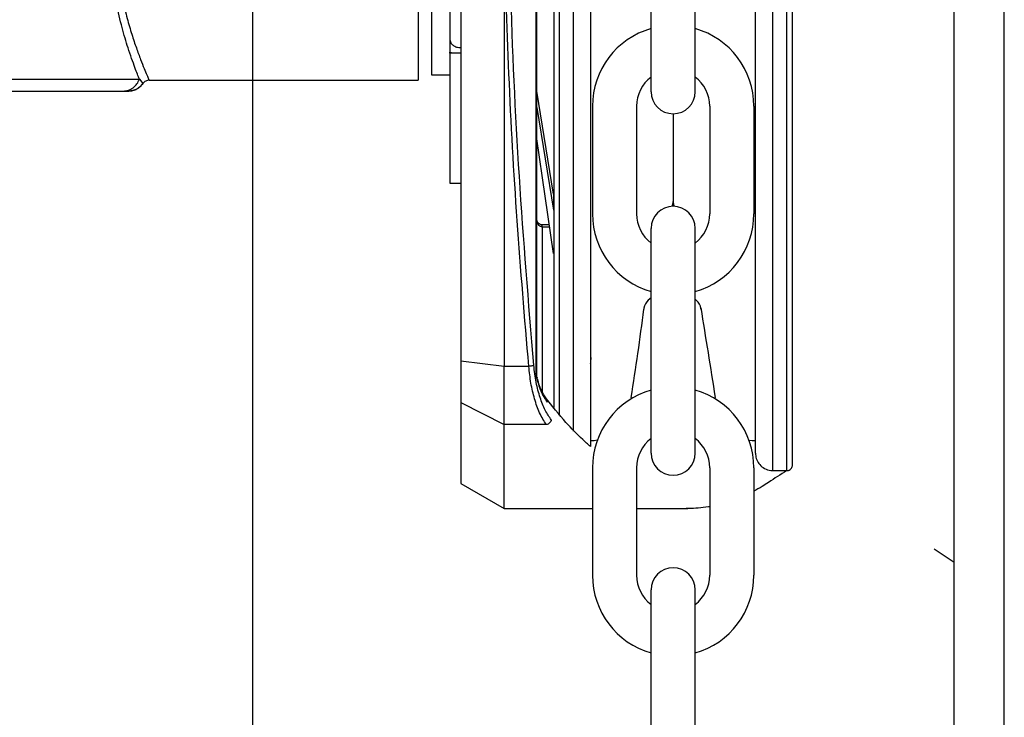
# Model space of a CAD drawing. Header units: inches. Extents: x 170 to 312, y 215 to 248.
# Tile 130 of 256: x 226.919 to 227.086, y 223.937 to 224.056. Entities that reach past the tile are written whole.
import ezdxf
from ezdxf import colors
from ezdxf.entities.mleader import LeaderData, LeaderLine
from ezdxf.math import Vec2, Vec3

# ---------------------------------------------------------------- set-up
doc = ezdxf.new("R2010")
doc.units = ezdxf.units.IN
doc.header["$LTSCALE"] = 0.25
doc.header["$MEASUREMENT"] = 0
doc.layers.add('ANNOTATIONS', color=1, linetype='Continuous')
doc.layers.add('MOTOR LH', color=7, linetype='Continuous')
doc.styles.add('ARIAL', font='arial.ttf', dxfattribs={"height": 0.09375})

msp = doc.modelspace()

# ---------------------------------------------------------------- linework, layer by layer
at = {"layer": 'MOTOR LH'}
for p, q in [((226.9584737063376, 220.4169811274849), (226.9584737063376, 224.6116862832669)), ((227.077835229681, 220.6835661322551), (227.077835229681, 224.6108812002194)), ((227.0863610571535, 220.6942234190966), (227.0863610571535, 224.6108812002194)), ((227.0067279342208, 223.9957645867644), (227.0067249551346, 224.1936342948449)), ((227.0068012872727, 223.9957645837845), (227.006798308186, 224.1936342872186)), ((226.9938800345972, 224.1914093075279), (226.9938829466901, 223.9979892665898)), ((227.0106199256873, 224.0946987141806), (227.0106215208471, 223.9887494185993)), ((227.0130190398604, 224.0946987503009), (227.0130206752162, 223.9860797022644)), ((227.0469774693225, 223.9793589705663), (227.0469757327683, 224.094699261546)), ((227.0493765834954, 223.9793590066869), (227.0493748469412, 224.0946992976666)), ((227.0262548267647, 224.0438439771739), (227.0262548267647, 224.0821211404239)), ((227.0337637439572, 224.0438439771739), (227.0337637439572, 224.0821211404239)), ((227.0012637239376, 224.0718821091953), (227.0012648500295, 223.9970876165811)), ((226.9920333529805, 224.0526915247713), (226.9921736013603, 224.0521767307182)), ((226.9920366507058, 224.0526912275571), (226.9921769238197, 224.0521761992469)), ((226.9920333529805, 224.0504083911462), (226.9920333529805, 224.0505777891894)), ((226.9924281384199, 224.0504083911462), (226.9920333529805, 224.0505777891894)), ((226.9938788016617, 224.0504083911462), (226.9920333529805, 224.0504083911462)), ((226.9920366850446, 224.0504079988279), (226.992036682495, 224.050577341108)), ((226.9924315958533, 224.0504080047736), (226.992036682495, 224.050577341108)), ((226.9938821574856, 224.0504080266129), (226.9920366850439, 224.0504079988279)), ((226.9920366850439, 224.0504079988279), (226.9920370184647, 224.028262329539)), ((226.9391849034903, 224.0459904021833), (226.9397887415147, 224.0452340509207)), ((226.9408544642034, 224.0457954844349), (226.9866260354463, 224.04579504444)), ((226.9888959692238, 224.0467177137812), (226.9920333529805, 224.0467177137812)), ((226.9364105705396, 224.0439501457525), (226.9372830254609, 224.0439501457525)), ((226.9368357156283, 224.0439827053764), (226.9373400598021, 224.0439497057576)), ((226.9372822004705, 224.0439765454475), (226.9378182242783, 224.0439981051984)), ((226.937352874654, 224.0439501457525), (226.9372894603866, 224.0439501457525)), ((227.0096443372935, 224.0264292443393), (227.0068005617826, 224.0439513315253)), ((227.0068006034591, 224.0411831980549), (227.0096443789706, 224.023661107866)), ((227.0162734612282, 224.04137152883), (227.0162734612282, 224.0230570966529)), ((227.0237823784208, 224.04137152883), (227.0237823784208, 224.0230570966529)), ((227.0362361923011, 224.04137152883), (227.0362361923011, 224.0230570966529)), ((227.0437451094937, 224.04137152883), (227.0437451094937, 224.0230570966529)), ((227.0300092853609, 224.0400895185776), (227.0300092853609, 224.0251562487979)), ((227.009644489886, 224.0162945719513), (227.0068006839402, 224.0358376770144)), ((226.9920369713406, 224.0313930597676), (226.992037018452, 224.0282639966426)), ((226.9920370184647, 224.028262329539), (226.993882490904, 224.0282623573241)), ((227.0096443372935, 224.0264292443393), (227.0096443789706, 224.023661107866)), ((227.0089321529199, 224.0211898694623), (227.0077236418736, 224.0211898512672)), ((227.0077236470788, 224.020844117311), (227.0077236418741, 224.021189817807)), ((227.0077236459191, 224.0208441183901), (227.0089824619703, 224.0208441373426)), ((227.0077236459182, 224.020844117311), (227.0077240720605, 223.9925396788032)), ((227.0262548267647, 223.982307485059), (227.0262548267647, 224.020584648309)), ((227.0337637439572, 223.982307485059), (227.0337637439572, 224.020584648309)), ((227.0262548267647, 224.0087578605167), (227.0257857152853, 224.0083402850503)), ((227.034011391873, 224.0083128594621), (227.0337579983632, 224.0085384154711)), ((227.0250467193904, 224.0069884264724), (227.0250207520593, 224.0068244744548)), ((227.034776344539, 224.0067970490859), (227.0347503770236, 224.0069610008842)), ((227.0012648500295, 223.9970876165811), (226.9938829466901, 223.9979892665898)), ((226.9938829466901, 223.9979892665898), (226.9938830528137, 223.9909406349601)), ((227.0054501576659, 223.9970877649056), (227.0012648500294, 223.9970876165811)), ((227.0012649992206, 223.9871784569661), (227.0012648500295, 223.9970876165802)), ((227.0068012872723, 223.9957645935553), (227.0067279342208, 223.9957645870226)), ((227.0068379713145, 223.9952642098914), (227.0068012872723, 223.9957645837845)), ((227.0068012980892, 223.9950461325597), (227.0068790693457, 223.9946761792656)), ((227.0068768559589, 223.9949863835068), (227.0068379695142, 223.995264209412)), ((226.9938830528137, 223.9909406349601), (227.0012649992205, 223.9871784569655)), ((226.9938830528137, 223.9909406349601), (226.9938832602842, 223.9771609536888)), ((227.0084321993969, 223.9871785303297), (227.0012649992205, 223.9871784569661)), ((227.0012652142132, 223.972899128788), (227.0012649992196, 223.9871784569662)), ((227.0162907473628, 223.9844010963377), (227.015973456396, 223.9844010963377)), ((227.044024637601, 223.9843944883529), (227.0437278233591, 223.9844010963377)), ((227.0162734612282, 223.9798350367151), (227.0162734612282, 223.9615206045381)), ((227.0237823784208, 223.9798350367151), (227.0237823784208, 223.9615206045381)), ((227.0362361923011, 223.9798350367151), (227.0362361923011, 223.9615206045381)), ((227.0437451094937, 223.9798350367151), (227.0437451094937, 223.9615206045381)), ((227.0469774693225, 223.9793589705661), (227.0493765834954, 223.9793590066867)), ((226.9938832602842, 223.9771609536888), (227.0012652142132, 223.9728991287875)), ((227.0012652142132, 223.972899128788), (227.0162734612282, 223.9728993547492)), ((227.0237823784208, 223.9728994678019), (227.0325377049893, 223.9728995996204)), ((227.077835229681, 223.9637234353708), (227.0744249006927, 223.9659664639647)), ((227.0262548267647, 223.9207709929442), (227.0262548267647, 223.9590481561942)), ((227.0337637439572, 223.9207709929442), (227.0337637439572, 223.9590481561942))]:
    msp.add_line(p, q, dxfattribs=at)
at = {"layer": 'MOTOR LH', "flags": 128}
for points in [[(226.9888965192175, 224.1426823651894), (226.9888965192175, 224.1276274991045), (226.9888964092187, 224.1233533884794), (226.9888964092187, 224.1084617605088), (226.98889629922, 224.1030322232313), (226.98889629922, 224.0919104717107), (226.9888961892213, 224.0863682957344), (226.9888961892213, 224.0707088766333), (226.9888960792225, 224.0660471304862), (226.9888960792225, 224.0480112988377), (226.9888959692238, 224.0470424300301), (226.9888959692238, 224.0467177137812)], [(226.986626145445, 224.0664774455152), (226.986626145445, 224.0491139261), (226.9866260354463, 224.047356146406), (226.9866260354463, 224.04579504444)], [(226.8081253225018, 224.0459908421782), (226.827947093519, 224.0459908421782), (226.8328583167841, 224.0459904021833), (226.8948206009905, 224.0459904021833), (226.900935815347, 224.0459899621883), (226.9333010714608, 224.0459899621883), (226.9358809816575, 224.0459904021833), (226.9391850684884, 224.0459904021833)], [(227.0228585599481, 223.9918143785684), (227.0228084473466, 223.9915320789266)], [(227.0372064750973, 223.9915343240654), (227.0371600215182, 223.9918143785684)], [(227.017090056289, 223.9845004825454), (227.0165738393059, 223.9844080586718), (227.0162907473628, 223.9844010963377)], [(227.0437278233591, 223.9844010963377), (227.0434300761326, 223.9844087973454), (227.0429294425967, 223.9844979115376)]]:
    msp.add_lwpolyline(points, dxfattribs=at)
at = {"layer": 'MOTOR LH'}
for centre, radius, start, end in [((227.0300092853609, 224.04137152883), 0.01373582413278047, 105.8627163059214, 180), ((227.0300092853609, 224.04137152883), 0.01373582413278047, 7.016709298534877e-15, 74.13728369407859), ((227.0300092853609, 224.04137152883), 0.006226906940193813, 127.0808355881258, 180), ((227.0300092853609, 224.04137152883), 0.006226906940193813, 7.016709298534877e-15, 52.91916441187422), ((227.0300092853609, 224.0438439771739), 0.003754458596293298, 180, 7.016709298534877e-15), ((227.0300092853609, 224.020584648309), 0.003754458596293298, 7.016709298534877e-15, 180), ((227.0277199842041, 224.0251562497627), 0.002289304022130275, 339.0051765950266, 7.016709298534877e-15), ((227.0322985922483, 224.0251562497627), 0.002289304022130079, 180, 200.9948297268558), ((227.0300092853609, 224.0230570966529), 0.01373582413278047, 180, 254.1372836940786), ((227.0300092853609, 224.0230570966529), 0.006226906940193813, 180, 232.9191644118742), ((227.0300092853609, 224.0230570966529), 0.01373582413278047, 285.8627163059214, 7.016709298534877e-15), ((227.0300092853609, 224.0230570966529), 0.006226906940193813, 307.0808355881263, 7.016709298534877e-15), ((227.0273078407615, 224.0066303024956), 0.002289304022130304, 131.6736509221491, 171.0000000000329), ((227.032489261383, 224.0066028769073), 0.002289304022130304, 8.999999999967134, 48.32634907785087), ((226.6460982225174, 224.0537471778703), 0.3818167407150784, 350.6650617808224, 352.94088966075), ((235.4537073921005, 225.3396892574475), 8.52379236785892, 188.9946829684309, 189.0984230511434), ((227.0300092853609, 223.9798350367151), 0.01373582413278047, 105.8627163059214, 180), ((227.0300092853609, 223.9798350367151), 0.01373582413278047, 7.016709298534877e-15, 74.13728369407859), ((227.0300092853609, 223.9798350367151), 0.006226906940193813, 127.0808355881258, 180), ((227.0300092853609, 223.9798350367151), 0.006226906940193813, 7.016709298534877e-15, 52.91916441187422), ((227.0300092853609, 223.982307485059), 0.003754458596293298, 180, 7.016709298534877e-15), ((227.0300092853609, 223.9590481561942), 0.003754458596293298, 7.016709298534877e-15, 180), ((227.0300092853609, 223.9615206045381), 0.01373582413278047, 180, 254.1372836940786), ((227.0300092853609, 223.9615206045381), 0.006226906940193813, 180, 232.9191644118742), ((227.0300092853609, 223.9615206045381), 0.01373582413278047, 285.8627163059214, 7.016709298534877e-15), ((227.0300092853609, 223.9615206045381), 0.006226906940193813, 307.0808355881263, 7.016709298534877e-15)]:
    msp.add_arc(centre, radius, start, end, dxfattribs=at)
for points, knots in [([(226.9920337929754, 224.1367081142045), (226.9920338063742, 224.1337131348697), (226.9920338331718, 224.1277231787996), (226.9920336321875, 224.1172796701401), (226.9920337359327, 224.1061914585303), (226.9920335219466, 224.0946998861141), (226.9920336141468, 224.083208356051), (226.9920334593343, 224.0721197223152), (226.9920333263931, 224.0616766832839), (226.9920333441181, 224.0556865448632), (226.9920333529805, 224.0526915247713)], [0, 0, 0, 0, 0.124998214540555, 0.2499963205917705, 0.3749989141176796, 0.4999955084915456, 0.6249968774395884, 0.7499994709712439, 0.8750017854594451, 1, 1, 1, 1]), ([(227.0062995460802, 223.9972829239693), (227.0054175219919, 224.0079736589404), (227.00365392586, 224.0293496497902), (227.0021705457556, 224.0619500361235), (227.001972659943, 224.0837840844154), (227.0018737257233, 224.0947001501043)], [0, 0, 0, 0, 0.3334667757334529, 0.6667626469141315, 0.9999999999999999, 0.9999999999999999, 0.9999999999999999, 0.9999999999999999]), ([(227.0096971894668, 224.0946987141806), (227.0096972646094, 224.0897077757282), (227.0096974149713, 224.0797208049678), (227.0096976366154, 224.0649993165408), (227.0096978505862, 224.050787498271), (227.0096980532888, 224.0373241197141), (227.0096982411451, 224.024846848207), (227.0096984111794, 224.0135533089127), (227.0096985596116, 224.0036945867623), (227.0096986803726, 223.9956737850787), (227.0096987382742, 223.9918280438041), (227.0096987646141, 223.9900785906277)], [0, 0, 0, 0, 0.1131436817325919, 0.2264028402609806, 0.3395379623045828, 0.4526797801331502, 0.5659406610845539, 0.6790759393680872, 0.7922177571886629, 0.9054784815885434, 1, 1, 1, 1]), ([(227.0159717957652, 224.094698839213), (227.0159718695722, 224.0897966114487), (227.0159720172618, 224.0799871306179), (227.0159722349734, 224.0655268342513), (227.015972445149, 224.0515670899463), (227.0159726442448, 224.0383432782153), (227.0159728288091, 224.0260846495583), (227.0159729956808, 224.0150011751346), (227.0159731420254, 224.0052811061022), (227.0159732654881, 223.9970808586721), (227.0159733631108, 223.9905968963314), (227.0159734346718, 223.9858439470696), (227.0159734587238, 223.9842464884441), (227.0159734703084, 223.9834770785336), (227.0159734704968, 223.9834645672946), (227.0159734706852, 223.9834520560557), (227.0159734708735, 223.9834395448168)], [0, 0, 0, 0, 0.09147262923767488, 0.1830390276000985, 0.2745133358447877, 0.3659820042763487, 0.4575523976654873, 0.549026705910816, 0.6404955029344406, 0.7320658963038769, 0.8235400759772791, 0.9150087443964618, 1, 1, 1, 1.001382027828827, 1.001382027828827, 1.001382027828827, 1.001382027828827]), ([(227.0440246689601, 223.9823117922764), (227.0440246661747, 223.9824967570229), (227.0440246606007, 223.9828669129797), (227.0440246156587, 223.9858518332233), (227.044024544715, 223.9905637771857), (227.0440244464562, 223.9970899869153), (227.0440243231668, 224.0052787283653), (227.0440241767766, 224.0150018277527), (227.0440240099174, 224.0260844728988), (227.0440238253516, 224.0383431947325), (227.0440236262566, 224.0515669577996), (227.0440234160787, 224.0655268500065), (227.0440231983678, 224.0799870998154), (227.0440230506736, 224.0897968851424), (227.0440229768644, 224.0946992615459)], [0, 0, 0, 0, 0.08329208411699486, 0.1666861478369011, 0.2499928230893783, 0.3332944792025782, 0.4166886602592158, 0.4999952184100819, 0.5832968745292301, 0.6666910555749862, 0.7499976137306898, 0.8332992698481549, 0.9166923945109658, 1, 1, 1, 1]), ([(227.0502993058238, 223.9802817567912), (227.0502993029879, 223.9804700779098), (227.0502992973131, 223.9808469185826), (227.0502992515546, 223.9838860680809), (227.0502991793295, 223.9886831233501), (227.0502990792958, 223.9953272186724), (227.0502989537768, 224.0036640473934), (227.0502988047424, 224.0135627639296), (227.0502986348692, 224.0248456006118), (227.0502984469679, 224.0373258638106), (227.0502982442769, 224.0507884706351), (227.0502980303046, 224.0650003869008), (227.0502978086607, 224.0797218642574), (227.0502976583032, 224.0897085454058), (227.050297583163, 224.0946993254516)], [0, 0, 0, 0, 0.08330560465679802, 0.1666989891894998, 0.2500000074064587, 0.3333056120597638, 0.416698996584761, 0.5000000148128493, 0.5833056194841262, 0.6666990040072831, 0.7500000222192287, 0.8333056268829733, 0.9166955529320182, 1, 1, 1, 1]), ([(227.0054501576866, 223.9970877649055), (227.0047535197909, 224.0053356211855), (227.0033629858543, 224.0217988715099), (227.0019650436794, 224.0467897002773), (227.0014972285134, 224.0635296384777), (227.0012637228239, 224.0718852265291)], [0, 0, 0, 0, 0.3345923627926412, 0.6678678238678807, 1, 1, 1, 1]), ([(226.9363681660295, 224.0593675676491), (226.9366099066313, 224.0583289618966), (226.9370935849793, 224.056250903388), (226.937898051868, 224.0535698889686), (226.9386842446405, 224.0512328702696), (226.939408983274, 224.0492860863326), (226.9400257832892, 224.0477424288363), (226.9404934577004, 224.0466271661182), (226.9407966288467, 224.0459255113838), (226.9408353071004, 224.0458385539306), (226.9408544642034, 224.0457954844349)], [0, 0, 0, 0, 0.1247332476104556, 0.2495682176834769, 0.3745140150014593, 0.4995224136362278, 0.6245990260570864, 0.7497118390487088, 0.8760338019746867, 1, 1, 1, 1]), ([(226.9391850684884, 224.0459904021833), (226.9390784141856, 224.0462598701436), (226.9388648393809, 224.0467994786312), (226.9384207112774, 224.0479706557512), (226.9378843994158, 224.0494487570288), (226.9371491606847, 224.0516452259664), (226.9362301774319, 224.0546386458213), (226.9356065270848, 224.0574359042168), (226.9352948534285, 224.0588338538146)], [0, 0, 0, 0, 0.1266017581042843, 0.2535195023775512, 0.3992195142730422, 0.544867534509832, 0.7725443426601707, 0.9999999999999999, 0.9999999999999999, 0.9999999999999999, 0.9999999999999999]), ([(226.9920333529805, 224.0526915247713), (226.9920333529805, 224.052261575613), (226.9920333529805, 224.0516588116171), (226.9920333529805, 224.0509497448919), (226.9920333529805, 224.0506967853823), (226.9920333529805, 224.0505777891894)], [0, 0, 0, 0, 0.5685120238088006, 0.7970211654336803, 1, 1, 1, 1]), ([(226.9920366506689, 224.0526912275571), (226.9920366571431, 224.0522612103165), (226.9920366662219, 224.0516581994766), (226.9920366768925, 224.0509494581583), (226.9920366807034, 224.0506963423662), (226.992036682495, 224.050577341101)], [0, 0, 0, 0, 0.5684224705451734, 0.7970957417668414, 1, 1, 1, 1]), ([(226.9921736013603, 224.0521767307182), (226.9922915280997, 224.0520225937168), (226.992527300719, 224.0517144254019), (226.9931563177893, 224.0514077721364), (226.9936380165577, 224.0513666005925), (226.9938788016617, 224.0513460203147)], [0, 0, 0, 0, 0.3335450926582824, 0.6668614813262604, 1, 1, 1, 1]), ([(226.9921769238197, 224.0521761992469), (226.9922948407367, 224.052022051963), (226.9925305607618, 224.0517139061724), (226.99315968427, 224.0514072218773), (226.9936413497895, 224.0513661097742), (226.99388213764, 224.0513455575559)], [0, 0, 0, 0, 0.3335894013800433, 0.6668568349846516, 1, 1, 1, 1]), ([(226.9364106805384, 224.0439501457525), (226.936708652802, 224.0439769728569), (226.9373198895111, 224.0440320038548), (226.9381519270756, 224.0444767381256), (226.9388272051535, 224.04514022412), (226.9390677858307, 224.0457117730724), (226.9391850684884, 224.0459904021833)], [0, 0, 0, 0, 0.2437327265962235, 0.499974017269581, 0.756238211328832, 1, 1, 1, 1]), ([(226.9408544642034, 224.0457954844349), (226.9407540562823, 224.0457888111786), (226.9405484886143, 224.0457751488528), (226.9402545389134, 224.045660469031), (226.9399869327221, 224.0454833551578), (226.9398545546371, 224.0453164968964), (226.9397887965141, 224.0452336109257)], [0, 0, 0, 0, 0.2402135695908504, 0.4917952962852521, 0.7475519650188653, 1, 1, 1, 1]), ([(226.810933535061, 224.0439505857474), (226.8111457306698, 224.04395058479), (226.8115701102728, 224.0439505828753), (226.8149640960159, 224.0439505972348), (226.8202537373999, 224.0439505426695), (226.8274528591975, 224.0439507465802), (226.8362605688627, 224.0439499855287), (226.8463830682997, 224.0439501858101), (226.857465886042, 224.0439501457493), (226.8691254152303, 224.0439501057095), (226.8809556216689, 224.0439503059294), (226.8925462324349, 224.0439495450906), (226.9034949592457, 224.043949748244), (226.9134180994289, 224.043949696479), (226.9219853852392, 224.0439497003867), (226.9288460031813, 224.0439497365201), (226.9339588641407, 224.0439495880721), (226.9355933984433, 224.0439499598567), (226.9364106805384, 224.0439501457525)], [0, 0, 0, 0, 0.06250268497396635, 0.1250019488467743, 0.1874992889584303, 0.2500011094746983, 0.3124990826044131, 0.3749994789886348, 0.4375002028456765, 0.4999993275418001, 0.5624992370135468, 0.6249984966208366, 0.687498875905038, 0.749998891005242, 0.81249756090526, 0.8749963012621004, 0.9374970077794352, 1, 1, 1, 1]), ([(226.9373895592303, 224.0439505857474), (226.9376295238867, 224.0439743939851), (226.938112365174, 224.0440222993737), (226.9387823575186, 224.0443088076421), (226.9393667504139, 224.0447204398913), (226.9396505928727, 224.0450846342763), (226.9397896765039, 224.0452630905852)], [0, 0, 0, 0, 0.252132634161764, 0.5073249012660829, 0.7585877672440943, 0.9999999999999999, 0.9999999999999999, 0.9999999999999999, 0.9999999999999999]), ([(226.9397887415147, 224.0452336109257), (226.939646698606, 224.045053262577), (226.9393556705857, 224.0446837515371), (226.9387604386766, 224.0442808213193), (226.9381951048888, 224.0440365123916), (226.9378297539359, 224.0440043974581), (226.9377081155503, 224.0439937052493)], [0, 0, 0, 0, 0.2739624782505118, 0.5613145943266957, 0.8539459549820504, 1, 1, 1, 1]), ([(227.0077328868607, 224.0211898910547), (227.0076081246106, 224.0212014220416), (227.007356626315, 224.0212246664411), (227.0070380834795, 224.0214683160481), (227.0068383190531, 224.0217835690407), (227.0068120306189, 224.0220206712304), (227.0068008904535, 224.0221211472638)], [0, 0, 0, 0, 0.2549111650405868, 0.5138551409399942, 0.7939879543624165, 1, 1, 1, 1]), ([(227.0077236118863, 224.0208441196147), (227.0076579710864, 224.0208499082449), (227.0075249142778, 224.0208616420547), (227.0073393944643, 224.0209521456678), (227.0071758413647, 224.0210859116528), (227.0069919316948, 224.0213200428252), (227.0068342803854, 224.0216822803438), (227.0068121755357, 224.0219960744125), (227.0068008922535, 224.0221562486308)], [0, 0, 0, 0, 0.1108229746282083, 0.2246430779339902, 0.3433247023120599, 0.4673421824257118, 0.7281081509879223, 1, 1, 1, 1]), ([(227.0084321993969, 223.9871785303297), (227.0080356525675, 223.9877994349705), (227.00728213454, 223.9889792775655), (227.0064084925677, 223.9914670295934), (227.0057762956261, 223.9941559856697), (227.0055573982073, 223.996123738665), (227.0054501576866, 223.9970877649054)], [0, 0, 0, 0, 0.2810912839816, 0.5341294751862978, 0.771764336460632, 1, 1, 1, 1]), ([(227.0062995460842, 223.9972829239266), (227.0062601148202, 223.9972631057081), (227.0061788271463, 223.9972222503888), (227.0059740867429, 223.9971653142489), (227.0057243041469, 223.9971167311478), (227.0055406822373, 223.9970972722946), (227.0054501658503, 223.9970876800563)], [0, 0, 0, 0, 0.2386369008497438, 0.4919507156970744, 0.7495571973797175, 1, 1, 1, 1]), ([(227.00928154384, 223.987993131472), (227.0089278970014, 223.9885028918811), (227.008220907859, 223.9895219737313), (227.0073506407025, 223.9917212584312), (227.0066594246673, 223.994309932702), (227.0064194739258, 223.9962921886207), (227.0062995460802, 223.9972829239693)], [0, 0, 0, 0, 0.2503251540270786, 0.5004347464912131, 0.7503163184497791, 0.9999999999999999, 0.9999999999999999, 0.9999999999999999, 0.9999999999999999]), ([(227.0159732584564, 223.9975482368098), (227.0159924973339, 223.9978433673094), (227.0160196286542, 223.9982595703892), (227.016058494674, 223.9985103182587), (227.0160698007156, 223.9985832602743)], [0, 0, 0, 0, 0.7091021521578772, 1, 1, 1, 1]), ([(227.0068012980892, 223.9950461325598), (227.0067797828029, 223.9951744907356), (227.0067411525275, 223.9954049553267), (227.0067319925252, 223.9956541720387), (227.0067279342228, 223.9957645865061)], [0, 0, 0, 0, 0.5569539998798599, 1, 1, 1, 1]), ([(227.0068379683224, 223.9952642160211), (227.0068520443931, 223.9952305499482), (227.0068803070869, 223.9951629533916), (227.0068277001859, 223.9950851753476), (227.0068012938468, 223.9950461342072)], [0, 0, 0, 0, 0.4980441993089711, 1, 1, 1, 1]), ([(227.0068768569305, 223.9949863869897), (227.0069027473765, 223.9949422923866), (227.0069427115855, 223.9948742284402), (227.0069271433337, 223.9947649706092), (227.0068952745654, 223.9947061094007), (227.0068790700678, 223.9946761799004)], [0, 0, 0, 0, 0.474850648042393, 0.7329742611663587, 1, 1, 1, 1]), ([(227.0068790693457, 223.9946761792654), (227.0070671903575, 223.9940679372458), (227.0075327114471, 223.9925627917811), (227.0081836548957, 223.991592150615), (227.0085715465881, 223.9910137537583)], [0, 0, 0, 0, 0.4041084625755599, 1, 1, 1, 1]), ([(227.0084739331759, 223.9915494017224), (227.0081632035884, 223.9920075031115), (227.0075681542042, 223.9928847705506), (227.0071335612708, 223.9942386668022), (227.0069259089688, 223.9948855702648)], [0, 0, 0, 0, 0.5221912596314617, 1, 1, 1, 1]), ([(227.0159734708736, 223.9834395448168), (227.0155200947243, 223.9838250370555), (227.0141072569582, 223.98510260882), (227.0114989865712, 223.9877070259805), (227.0094170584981, 223.9903607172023), (227.0082510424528, 223.9918469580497)], [0.1268879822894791, 0.1268879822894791, 0.1268879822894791, 0.1268879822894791, 0.2762468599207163, 0.5946508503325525, 1, 1, 1, 1]), ([(227.0084563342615, 223.9915627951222), (227.0084934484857, 223.9915076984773), (227.0085633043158, 223.9914039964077), (227.0085910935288, 223.991234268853), (227.008588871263, 223.9911054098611), (227.0085762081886, 223.9910384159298), (227.0085715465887, 223.9910137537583)], [0, 0, 0, 0, 0.353410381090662, 0.6651836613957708, 0.8767455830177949, 1, 1, 1, 1]), ([(227.009281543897, 223.9879931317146), (227.009255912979, 223.9879040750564), (227.009202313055, 223.9877178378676), (227.0090054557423, 223.9874638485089), (227.0087382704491, 223.9872618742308), (227.008533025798, 223.9872060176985), (227.0084321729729, 223.9871785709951)], [0, 0, 0, 0, 0.2325810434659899, 0.486378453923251, 0.7476173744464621, 0.9999999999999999, 0.9999999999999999, 0.9999999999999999, 0.9999999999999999]), ([(227.0440246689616, 223.9823116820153), (227.0440517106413, 223.9820099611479), (227.0441079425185, 223.9813825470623), (227.0445694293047, 223.9805123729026), (227.0453246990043, 223.979789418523), (227.0463193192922, 223.9793477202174), (227.0470412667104, 223.9793743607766), (227.047383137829, 223.9793869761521)], [0, 0, 0, 0, 0.1796775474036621, 0.3736308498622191, 0.57235616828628, 0.7974934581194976, 1, 1, 1, 1]), ([(227.0493645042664, 223.9793687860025), (227.0494019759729, 223.979365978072), (227.0495400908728, 223.9793556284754), (227.0497802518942, 223.9794359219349), (227.0500425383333, 223.9796149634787), (227.0502254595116, 223.9798783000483), (227.0502936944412, 223.9801143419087), (227.0502981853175, 223.9802483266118), (227.0502993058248, 223.9802817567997)], [0, 0, 0, 0, 0.0771656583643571, 0.2844206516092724, 0.5041310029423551, 0.723841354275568, 0.9310963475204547, 1, 1, 1, 1]), ([(227.0493453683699, 223.9793590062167), (227.0483074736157, 223.9786819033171), (227.0472695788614, 223.9780048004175), (227.0462316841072, 223.9773276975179), (227.0458700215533, 223.9770917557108), (227.045045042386, 223.9765535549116), (227.0442133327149, 223.9760873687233), (227.0437451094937, 223.9758402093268)], [-0.1934736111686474, -0.1934736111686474, -0.1934736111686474, -0.1934736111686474, 0, 0, 0, 0.06741739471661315, 0.1537840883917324, 0.1537840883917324, 0.1537840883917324, 0.1537840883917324]), ([(227.0362361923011, 223.9732165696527), (227.0361586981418, 223.9732032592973), (227.0355005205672, 223.973093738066), (227.0343054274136, 223.9729490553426), (227.0330433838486, 223.9728992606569), (227.0323633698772, 223.9728983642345), (227.0322201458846, 223.9728995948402)], [0.610598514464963, 0.610598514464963, 0.610598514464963, 0.610598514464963, 0.6246357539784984, 0.7298042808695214, 0.8268099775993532, 0.8526950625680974, 0.8526950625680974, 0.8526950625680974, 0.8526950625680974])]:
    msp.add_open_spline(points, degree=3, knots=knots, dxfattribs=at)

# ---------------------------------------------------------------- leaders
at = {"layer": 'ANNOTATIONS'}
ml = msp.add_multileader_mtext('Standard', dxfattribs=at)
ml.set_content('HAND CHAIN', color=256, style='ARIAL')
ml.set_leader_properties()
ml.build(insert=Vec2(0, 0))
ml.multileader.update_dxf_attribs({"dogleg_length": 0.36, "arrow_head_size": 0.09375})
ctx = ml.context
ctx.base_point, ctx.char_height, ctx.arrow_head_size, ctx.landing_gap_size, ctx.plane_origin = Vec3(225.2022088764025, 224.0030202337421), 0.09375, 0.09375, 0.09, Vec3(226.9609877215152, 223.5697923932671)
ctx.text_align_type = 2
notes = []
notes.append((ctx, [(0, (1, 1, 0), (226.2739073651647, 224.0030202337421), (-1, 0), 0.09795701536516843, [(0, [(227.0337637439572, 223.6527164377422)], 0, [])])]))
ctx.mtext.insert, ctx.mtext.alignment, ctx.mtext.flow_direction = Vec3(226.0859503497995, 224.0506946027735), 3, 5
for ctx, leaders in notes:
    for number, flags, end, landing, length, lines in leaders:
        leader = LeaderData()
        leader.index, (leader.has_last_leader_line, leader.has_dogleg_vector, leader.attachment_direction) = number, flags
        leader.last_leader_point, leader.dogleg_vector, leader.dogleg_length = Vec3(end), Vec3(landing), length
        for number, points, colour, breaks in lines:
            line = LeaderLine()
            line.index, line.vertices, line.color, line.breaks = number, Vec3.list(points), colors.encode_raw_color(colour), breaks
            leader.lines.append(line)
        ctx.leaders.append(leader)

doc.saveas('drawing.dxf')
